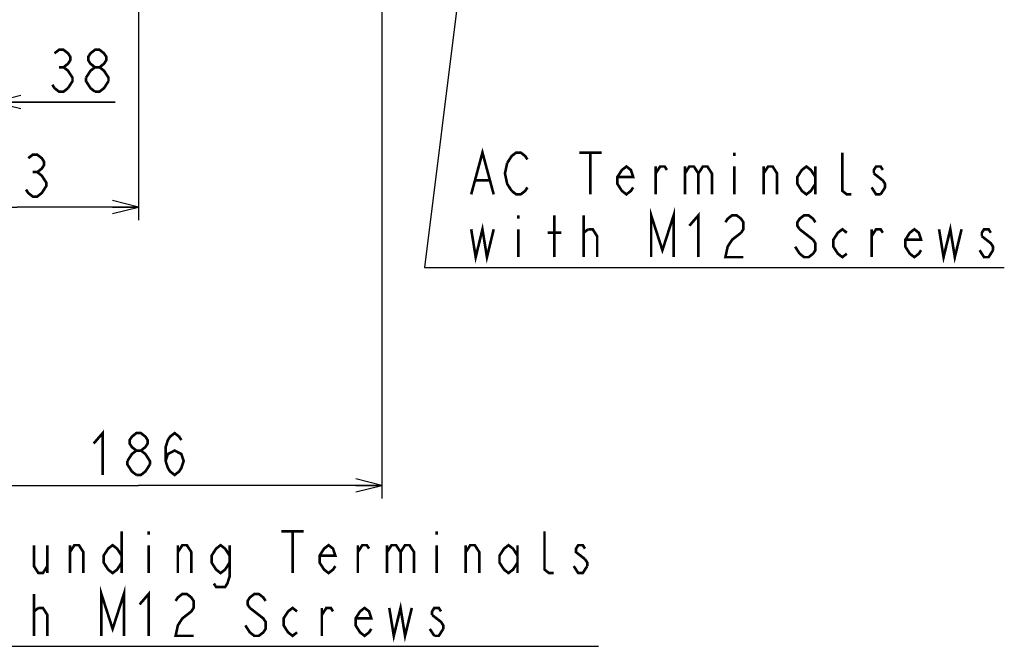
# Model space of a CAD drawing. Extents: x 29 to 422, y -226 to 287.
# Tile 12 of 63: x 167 to 243, y -213 to -165. Entities that reach past the tile are written whole.
import ezdxf

# ---------------------------------------------------------------- set-up
doc = ezdxf.new("R2010")
doc.units = 0
doc.header["$LTSCALE"] = 23.1
doc.layers.get('0').update_dxf_attribs({"linetype": 'CONTINUOUS'})
doc.layers.add('ALL_DIM', color=7, linetype='CONTINUOUS')
doc.layers.add('ALL_NOTE', color=7, linetype='CONTINUOUS')
doc.dimstyles.get("Standard").update_dxf_attribs({"dimtxt": 2.5, "dimasz": 2.5, "dimexe": 1.25, "dimexo": 0.625, "dimtad": 1, "dimcen": 2.5, "dimazin": 3, "dimtfac": 1, "dimtmove": 0, "dimatfit": 3})

# ---------------------------------------------------------------- blocks, each defined once
blk = doc.blocks.new('_OPEN')
at = {"color": 0, "linetype": 'BYBLOCK'}
for p, q in [((0, 0), (-1, 0.25)), ((-1, -0.25), (0, 0)), ((-1, 0), (0, 0))]:
    blk.add_line(p, q, dxfattribs=at)
blk = doc.blocks.new('*D29')
at = {"layer": 'ALL_DIM', "color": 2, "linetype": 'CONTINUOUS'}
for p, q in [((157.869, -157.145), (157.869, -172.309)), ((165.469, -157.145), (165.469, -172.309)), ((157.869, -171.309), (152.869, -171.309)), ((152.869, -171.309), (161.669, -171.309)), ((174.681, -171.309), (161.669, -171.309)), ((165.469, -171.309), (174.681, -171.309))]:
    blk.add_line(p, q, dxfattribs=at)
at = {"layer": 'ALL_DIM', "color": 2, "linetype": 'CONTINUOUS', "xscale": 2, "yscale": 2, "zscale": 2}
blk.add_blockref('_OPEN', (157.869, -171.309), dxfattribs=at)
at = {"layer": 'ALL_DIM', "color": 2, "linetype": 'CONTINUOUS', "xscale": 2, "yscale": 2, "zscale": 2, "rotation": 180}
blk.add_blockref('_OPEN', (165.469, -171.309), dxfattribs=at)
blk = doc.blocks.new('*D30')
at = {"layer": 'ALL_DIM', "color": 2, "linetype": 'CONTINUOUS'}
for p, q in [((157.869, -157.145), (157.869, -180.329)), ((176.469, -157.145), (176.469, -180.329)), ((157.869, -179.329), (167.169, -179.329)), ((176.469, -179.329), (167.169, -179.329))]:
    blk.add_line(p, q, dxfattribs=at)
at = {"layer": 'ALL_DIM', "color": 2, "linetype": 'CONTINUOUS', "xscale": 2, "yscale": 2, "zscale": 2, "rotation": 180}
blk.add_blockref('_OPEN', (157.869, -179.329), dxfattribs=at)
at = {"layer": 'ALL_DIM', "color": 2, "linetype": 'CONTINUOUS', "xscale": 2, "yscale": 2, "zscale": 2}
blk.add_blockref('_OPEN', (176.469, -179.329), dxfattribs=at)
blk = doc.blocks.new('*D31')
at = {"layer": 'ALL_DIM', "color": 2, "linetype": 'CONTINUOUS'}
for p, q in [((157.869, -157.145), (157.869, -201.619)), ((195.069, -157.145), (195.069, -201.619)), ((157.869, -200.619), (176.469, -200.619)), ((195.069, -200.619), (176.469, -200.619))]:
    blk.add_line(p, q, dxfattribs=at)
at = {"layer": 'ALL_DIM', "color": 2, "linetype": 'CONTINUOUS', "xscale": 2, "yscale": 2, "zscale": 2, "rotation": 180}
blk.add_blockref('_OPEN', (157.869, -200.619), dxfattribs=at)
at = {"layer": 'ALL_DIM', "color": 2, "linetype": 'CONTINUOUS', "xscale": 2, "yscale": 2, "zscale": 2}
blk.add_blockref('_OPEN', (195.069, -200.619), dxfattribs=at)

msp = doc.modelspace()

# ---------------------------------------------------------------- linework, layer by layer
at = {"layer": 'ALL_DIM', "color": 2, "linetype": 'CONTINUOUS', "const_width": 0.2}
for points in [[(170.037, -167.576), (170.381, -167.309), (170.725, -167.309), (171.069, -167.576), (171.241, -167.842), (171.241, -168.109), (171.069, -168.376), (170.725, -168.642), (171.069, -168.909), (171.241, -169.176), (171.413, -169.442), (171.413, -169.709), (171.069, -170.242)], [(173.133, -168.642), (172.789, -168.376), (172.617, -168.109), (172.617, -167.842), (172.789, -167.576), (173.133, -167.309), (173.477, -167.309), (173.821, -167.576), (173.993, -167.842), (173.993, -168.109), (173.821, -168.376), (173.477, -168.642)], [(170.381, -168.642), (170.725, -168.642)], [(172.445, -169.442), (172.789, -168.909), (173.133, -168.642), (173.477, -168.642), (173.821, -168.909), (173.993, -169.176), (174.165, -169.442), (174.165, -169.709)], [(173.133, -170.509), (172.789, -170.242), (172.617, -169.976), (172.445, -169.709), (172.445, -169.442)], [(171.069, -170.242), (170.725, -170.509), (170.381, -170.509), (170.037, -170.242), (169.865, -169.976)], [(174.165, -169.709), (173.821, -170.242), (173.477, -170.509), (173.133, -170.509)], [(168.029, -175.596), (168.373, -175.329), (168.717, -175.329), (169.061, -175.596), (169.233, -175.862), (169.233, -176.129), (169.061, -176.396), (168.717, -176.662), (169.061, -176.929), (169.233, -177.196), (169.405, -177.462), (169.405, -177.729), (169.233, -177.996), (169.061, -178.262), (168.717, -178.529), (168.373, -178.529), (168.029, -178.262), (167.857, -177.996)], [(168.373, -176.662), (168.717, -176.662)], [(173.029, -197.419), (173.717, -196.619), (173.717, -199.819)], [(178.533, -198.752), (178.705, -198.219), (179.221, -197.952), (179.737, -198.219), (179.909, -198.752), (179.737, -199.286), (179.565, -199.552), (179.221, -199.819), (178.877, -199.552), (178.705, -199.286), (178.533, -198.752), (178.533, -197.686), (178.705, -197.152), (178.877, -196.886), (179.221, -196.619), (179.565, -196.886), (179.737, -197.152)], [(176.297, -197.952), (175.953, -197.686), (175.781, -197.419), (175.781, -197.152), (175.953, -196.886), (176.297, -196.619), (176.641, -196.619), (176.985, -196.886), (177.157, -197.152), (177.157, -197.419), (176.985, -197.686), (176.641, -197.952)], [(175.609, -198.752), (175.953, -198.219), (176.297, -197.952), (176.641, -197.952), (176.985, -198.219), (177.157, -198.486), (177.329, -198.752), (177.329, -199.019)], [(176.297, -199.819), (175.953, -199.552), (175.781, -199.286), (175.609, -199.019), (175.609, -198.752)], [(177.329, -199.019), (176.985, -199.552), (176.641, -199.819), (176.297, -199.819)]]:
    msp.add_lwpolyline(points, dxfattribs=at)
at = {"layer": 'ALL_NOTE', "color": 2, "linetype": 'CONTINUOUS'}
for p, q in [((202.148, -153.312), (198.331, -183.964)), ((198.331, -183.964), (201.383, -183.964)), ((201.383, -183.964), (242.663, -183.964)), ((159.344, -212.92), (211.632, -212.92))]:
    msp.add_line(p, q, dxfattribs=at)
at = {"layer": 'ALL_NOTE', "color": 2, "linetype": 'CONTINUOUS', "const_width": 0.2}
for points in [[(201.899, -178.364), (202.759, -175.164), (203.619, -178.364)], [(204.651, -175.964), (204.995, -175.431), (205.339, -175.164), (205.683, -175.164), (206.027, -175.431), (206.199, -175.698)], [(210.155, -175.164), (211.875, -175.164)], [(211.015, -175.164), (211.015, -178.364)], [(222.023, -175.164), (222.023, -175.431)], [(230.967, -178.364), (230.623, -178.364), (230.279, -178.098), (230.279, -175.164)], [(204.995, -178.098), (204.651, -177.564), (204.479, -176.764), (204.651, -175.964)], [(214.283, -177.831), (214.111, -178.098), (213.767, -178.364), (213.423, -178.098), (213.079, -177.564), (213.079, -177.031), (213.423, -176.498), (213.767, -176.231), (214.111, -176.498), (214.283, -177.031), (213.079, -177.031)], [(216.003, -178.364), (216.003, -176.231)], [(216.003, -176.764), (216.347, -176.231), (216.691, -176.231), (216.863, -176.498)], [(218.239, -176.231), (218.239, -178.364)], [(218.239, -176.764), (218.583, -176.231), (218.927, -176.231), (219.271, -176.764), (219.271, -178.364)], [(219.271, -176.764), (219.615, -176.231), (219.959, -176.231), (220.303, -176.764), (220.303, -178.364)], [(222.023, -176.231), (222.023, -178.364)], [(224.259, -178.364), (224.259, -176.231)], [(224.259, -176.764), (224.603, -176.231), (224.947, -176.231), (225.291, -176.764), (225.291, -178.364)], [(228.215, -177.564), (227.871, -178.098), (227.527, -178.364), (227.183, -178.098), (226.839, -177.564), (226.839, -177.031), (227.183, -176.498), (227.527, -176.231), (227.871, -176.498), (228.215, -177.031)], [(228.215, -176.231), (228.215, -178.364)], [(233.375, -176.498), (233.203, -176.231), (232.859, -176.231), (232.687, -176.498), (232.687, -176.764)], [(232.687, -176.764), (233.375, -177.298), (233.547, -177.564), (233.547, -177.831), (233.203, -178.364)], [(202.243, -177.298), (203.275, -177.298)], [(206.199, -177.831), (206.027, -178.098), (205.683, -178.364), (205.339, -178.364), (204.995, -178.098)], [(233.203, -178.364), (232.859, -178.364), (232.687, -178.098), (232.515, -177.831)], [(205.511, -179.964), (205.511, -180.231)], [(208.263, -183.164), (208.263, -179.964)], [(210.499, -183.164), (210.499, -179.964)], [(215.659, -183.164), (215.659, -179.964), (216.519, -182.631), (217.379, -179.964), (217.379, -183.164)], [(218.583, -180.764), (219.271, -179.964), (219.271, -183.164)], [(221.335, -180.498), (221.507, -180.231), (221.851, -179.964), (222.195, -179.964), (222.539, -180.231), (222.711, -180.498), (222.711, -181.031), (222.539, -181.298)], [(228.215, -180.498), (228.043, -180.231), (227.699, -179.964), (227.355, -179.964), (227.011, -180.231), (226.839, -180.498), (226.839, -180.764), (227.011, -181.031)], [(201.899, -181.031), (202.243, -183.164), (202.759, -181.031), (203.103, -183.164), (203.619, -181.031)], [(237.675, -181.031), (238.019, -183.164), (238.535, -181.031), (238.879, -183.164), (239.395, -181.031)], [(205.511, -181.031), (205.511, -183.164)], [(207.747, -181.298), (208.779, -181.298)], [(210.499, -181.298), (210.843, -181.031)], [(210.843, -181.031), (211.187, -181.031), (211.531, -181.564), (211.531, -183.164)], [(222.539, -181.298), (221.851, -181.831), (221.507, -182.364), (221.335, -183.164), (222.711, -183.164)], [(227.011, -181.031), (228.043, -181.831)], [(230.623, -182.898), (230.279, -183.164), (229.935, -182.898), (229.591, -182.364), (229.591, -181.831), (229.935, -181.298), (230.279, -181.031), (230.623, -181.298)], [(232.515, -183.164), (232.515, -181.031)], [(232.515, -181.564), (232.859, -181.031), (233.203, -181.031), (233.375, -181.298)], [(236.299, -182.631), (236.127, -182.898), (235.783, -183.164), (235.439, -182.898), (235.095, -182.364), (235.095, -181.831), (235.439, -181.298), (235.783, -181.031), (236.127, -181.298), (236.299, -181.831), (235.095, -181.831)], [(241.631, -181.298), (241.459, -181.031), (241.115, -181.031), (240.943, -181.298), (240.943, -181.564)], [(228.043, -181.831), (228.215, -182.098), (228.215, -182.631), (228.043, -182.898), (227.699, -183.164), (227.355, -183.164), (227.011, -182.898)], [(240.943, -181.564), (241.631, -182.098), (241.803, -182.364), (241.803, -182.631)], [(227.011, -182.898), (226.667, -182.364)], [(241.803, -182.631), (241.459, -183.164), (241.115, -183.164), (240.943, -182.898), (240.771, -182.631)], [(175.168, -204.12), (175.168, -207.32)], [(177.232, -204.12), (177.232, -204.387)], [(187.38, -204.12), (189.1, -204.12)], [(188.24, -204.12), (188.24, -207.32)], [(199.248, -204.12), (199.248, -204.387)], [(208.192, -207.32), (207.848, -207.32), (207.504, -207.054), (207.504, -204.12)], [(168.46, -205.187), (168.46, -206.787), (168.804, -207.32), (169.148, -207.32), (169.492, -206.787)], [(169.492, -205.187), (169.492, -207.32)], [(171.212, -207.32), (171.212, -205.187)], [(171.212, -205.72), (171.556, -205.187), (171.9, -205.187), (172.244, -205.72), (172.244, -207.32)], [(175.168, -206.52), (174.824, -207.054), (174.48, -207.32), (174.136, -207.054), (173.792, -206.52), (173.792, -205.987), (174.136, -205.454), (174.48, -205.187), (174.824, -205.454), (175.168, -205.987)], [(177.232, -205.187), (177.232, -207.32)], [(179.468, -207.32), (179.468, -205.187)], [(179.468, -205.72), (179.812, -205.187), (180.156, -205.187), (180.5, -205.72), (180.5, -207.32)], [(183.424, -206.52), (183.08, -207.054), (182.736, -207.32), (182.392, -207.054), (182.048, -206.52), (182.048, -205.987), (182.392, -205.454), (182.736, -205.187), (183.08, -205.454), (183.424, -205.987)], [(183.424, -205.187), (183.424, -207.587), (183.252, -208.12), (183.08, -208.387), (182.392, -208.387), (182.22, -208.12)], [(191.508, -206.787), (191.336, -207.054), (190.992, -207.32), (190.648, -207.054), (190.304, -206.52), (190.304, -205.987), (190.648, -205.454), (190.992, -205.187), (191.336, -205.454), (191.508, -205.987), (190.304, -205.987)], [(193.228, -207.32), (193.228, -205.187)], [(193.228, -205.72), (193.572, -205.187), (193.916, -205.187), (194.088, -205.454)], [(195.464, -205.187), (195.464, -207.32)], [(195.464, -205.72), (195.808, -205.187), (196.152, -205.187), (196.496, -205.72), (196.496, -207.32)], [(196.496, -205.72), (196.84, -205.187), (197.184, -205.187), (197.528, -205.72), (197.528, -207.32)], [(199.248, -205.187), (199.248, -207.32)], [(201.484, -207.32), (201.484, -205.187)], [(201.484, -205.72), (201.828, -205.187), (202.172, -205.187), (202.516, -205.72), (202.516, -207.32)], [(205.44, -206.52), (205.096, -207.054), (204.752, -207.32), (204.408, -207.054), (204.064, -206.52), (204.064, -205.987), (204.408, -205.454), (204.752, -205.187), (205.096, -205.454), (205.44, -205.987)], [(205.44, -205.187), (205.44, -207.32)], [(210.6, -205.454), (210.428, -205.187), (210.084, -205.187), (209.912, -205.454), (209.912, -205.72), (210.6, -206.254)], [(210.6, -206.254), (210.772, -206.52), (210.772, -206.787)], [(210.772, -206.787), (210.428, -207.32), (210.084, -207.32), (209.912, -207.054), (209.74, -206.787)], [(173.62, -212.12), (173.62, -208.92), (174.48, -211.587), (175.34, -208.92), (175.34, -212.12)], [(168.46, -212.12), (168.46, -208.92)], [(176.544, -209.72), (177.232, -208.92), (177.232, -212.12)], [(179.296, -209.454), (179.468, -209.187), (179.812, -208.92), (180.156, -208.92), (180.5, -209.187), (180.672, -209.454), (180.672, -209.987), (180.5, -210.254), (180.156, -210.52), (179.812, -210.787), (179.468, -211.32), (179.296, -212.12), (180.672, -212.12)], [(186.176, -209.454), (186.004, -209.187), (185.66, -208.92), (185.316, -208.92), (184.972, -209.187), (184.8, -209.454), (184.8, -209.72), (184.972, -209.987)], [(168.46, -210.254), (168.804, -209.987)], [(168.804, -209.987), (169.148, -209.987), (169.492, -210.52), (169.492, -212.12)], [(184.972, -209.987), (186.004, -210.787), (186.176, -211.054), (186.176, -211.587), (186.004, -211.854), (185.66, -212.12), (185.316, -212.12), (184.972, -211.854), (184.8, -211.587), (184.628, -211.32)], [(188.584, -211.854), (188.24, -212.12), (187.896, -211.854), (187.552, -211.32), (187.552, -210.787), (187.896, -210.254), (188.24, -209.987), (188.584, -210.254)], [(190.476, -212.12), (190.476, -209.987)], [(190.476, -210.52), (190.82, -209.987), (191.164, -209.987), (191.336, -210.254)], [(194.26, -211.587), (194.088, -211.854), (193.744, -212.12), (193.4, -211.854), (193.056, -211.32), (193.056, -210.787), (193.4, -210.254), (193.744, -209.987), (194.088, -210.254), (194.26, -210.787), (193.056, -210.787)], [(195.636, -209.987), (195.98, -212.12), (196.496, -209.987), (196.84, -212.12), (197.356, -209.987)], [(199.592, -210.254), (199.42, -209.987), (199.076, -209.987), (198.904, -210.254), (198.904, -210.52)], [(198.904, -210.52), (199.592, -211.054), (199.764, -211.32), (199.764, -211.587)], [(199.076, -212.12), (198.732, -211.587)], [(199.764, -211.587), (199.42, -212.12), (199.076, -212.12)]]:
    msp.add_lwpolyline(points, dxfattribs=at)

# ---------------------------------------------------------------- dimensions: what is measured, and where the dimension line sits
at = {"layer": 'ALL_DIM', "color": 2, "linetype": 'CONTINUOUS'}
for base, p2, picture, middle in [((165.469, -171.309), (165.469, -157.145), '*D29', (169.177, -170.509)), ((176.469, -179.329), (176.469, -157.145), '*D30', (164.417, -178.529)), ((195.069, -200.619), (195.069, -157.145), '*D31', (172.341, -199.819))]:
    dim = msp.add_linear_dim(base=base, p1=(157.869, -157.145), p2=p2, dimstyle='Standard', dxfattribs=at)
    dim.commit()
    dim.dimension.update_dxf_attribs({"geometry": picture, "text_midpoint": middle, "dimtype": 128})

doc.saveas('drawing.dxf')
